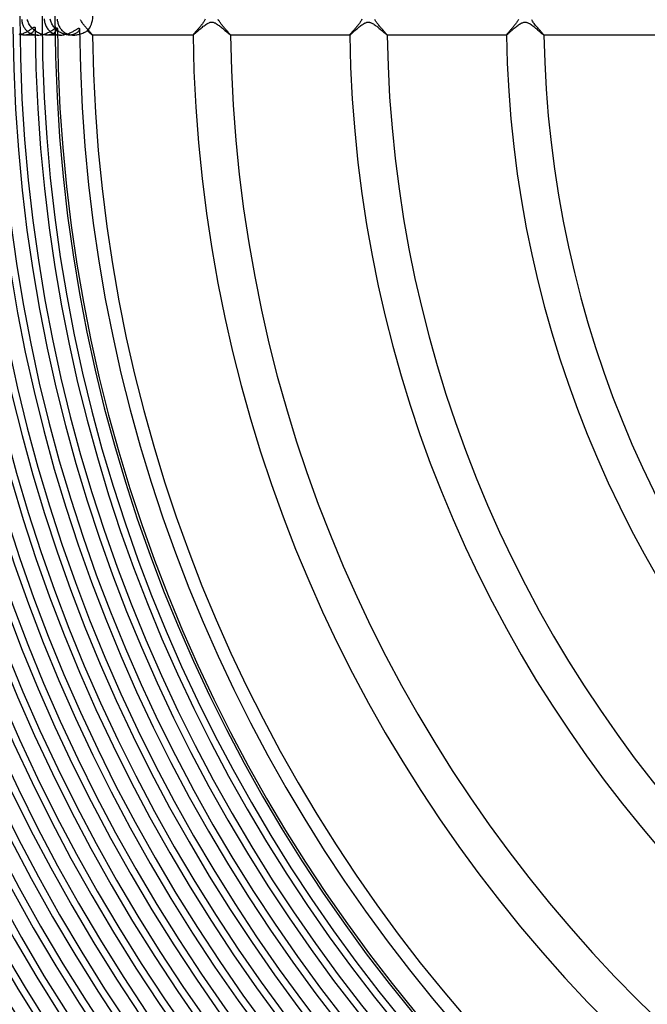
# Model space of a CAD drawing. Header units: millimetres. Extents: x -258 to 258, y -258 to 258.
# Tile 13 of 63: x -171 to -104, y -106 to 0. Entities that reach past the tile are written whole.
import ezdxf

# ---------------------------------------------------------------- set-up
doc = ezdxf.new("R2010")
doc.units = ezdxf.units.MM
doc.layers.add('HIDDEN', color=7, linetype='Continuous')
doc.layers.add('THICK', color=7, linetype='Continuous')

msp = doc.modelspace()

# ---------------------------------------------------------------- linework, layer by layer
at = {"layer": 'HIDDEN'}
for p, q in [((-171.07, -0.29), (-171.06, -0.38)), ((-171.06, -0.38), (-171.05, -0.48)), ((-171.05, -0.48), (-171.03, -0.57)), ((-171.03, -0.57), (-171.01, -0.66)), ((-171.01, -0.66), (-170.99, -0.75)), ((-170.99, -0.75), (-170.96, -0.83)), ((-170.96, -0.83), (-170.93, -0.92)), ((-170.93, -0.92), (-170.9, -1)), ((-170.9, -1), (-170.86, -1.08)), ((-170.42, -0.45), (-170.44, -0.35)), ((-170.38, -0.57), (-170.42, -0.45)), ((-170.33, -0.68), (-170.38, -0.57)), ((-170.28, -0.79), (-170.33, -0.68)), ((-170.22, -0.9), (-170.28, -0.79)), ((-170.15, -1), (-170.22, -0.9)), ((-170.08, -1.09), (-170.15, -1)), ((-168.67, -0.27), (-168.65, -0.39)), ((-168.65, -0.39), (-168.63, -0.5)), ((-168.63, -0.5), (-168.61, -0.61)), ((-168.61, -0.61), (-168.59, -0.71)), ((-168.59, -0.71), (-168.56, -0.81)), ((-168.56, -0.81), (-168.52, -0.91)), ((-168.52, -0.91), (-168.48, -1.01)), ((-168.48, -1.01), (-168.43, -1.1)), ((-167.99, -0.42), (-168.01, -0.31)), ((-167.96, -0.52), (-167.99, -0.42)), ((-167.92, -0.61), (-167.96, -0.52)), ((-167.88, -0.71), (-167.92, -0.61)), ((-167.84, -0.8), (-167.88, -0.71)), ((-167.78, -0.9), (-167.84, -0.8)), ((-167.73, -0.99), (-167.78, -0.9)), ((-167.66, -1.08), (-167.73, -0.99)), ((-167.27, -0.32), (-167.25, -0.43)), ((-167.25, -0.43), (-167.23, -0.53)), ((-167.23, -0.53), (-167.21, -0.63)), ((-167.21, -0.63), (-167.18, -0.73)), ((-167.18, -0.73), (-167.15, -0.83)), ((-167.15, -0.83), (-167.12, -0.92)), ((-167.12, -0.92), (-167.08, -1.01)), ((-167.08, -1.01), (-167.04, -1.1)), ((-164.75, -0.43), (-164.78, -0.36)), ((-164.71, -0.5), (-164.75, -0.43)), ((-164.66, -0.57), (-164.71, -0.5)), ((-164.61, -0.65), (-164.66, -0.57)), ((-164.56, -0.72), (-164.61, -0.65)), ((-164.51, -0.79), (-164.56, -0.72)), ((-164.45, -0.87), (-164.51, -0.79)), ((-164.39, -0.94), (-164.45, -0.87)), ((-164.33, -1.01), (-164.39, -0.94)), ((-164.27, -1.09), (-164.33, -1.01)), ((-151.91, -1.01), (-151.97, -1.09)), ((-151.86, -0.94), (-151.91, -1.01)), ((-151.8, -0.87), (-151.86, -0.94)), ((-151.74, -0.8), (-151.8, -0.87)), ((-151.69, -0.72), (-151.74, -0.8)), ((-151.64, -0.65), (-151.69, -0.72)), ((-151.59, -0.59), (-151.64, -0.65)), ((-151.55, -0.52), (-151.59, -0.59)), ((-151.51, -0.45), (-151.55, -0.52)), ((-151.47, -0.37), (-151.51, -0.45)), ((-151.43, -0.29), (-151.47, -0.37)), ((-150, -0.43), (-150.04, -0.35)), ((-149.96, -0.5), (-150, -0.43)), ((-149.92, -0.56), (-149.96, -0.5)), ((-149.87, -0.63), (-149.92, -0.56)), ((-149.82, -0.7), (-149.87, -0.63)), ((-149.77, -0.77), (-149.82, -0.7)), ((-149.72, -0.84), (-149.77, -0.77)), ((-149.66, -0.91), (-149.72, -0.84)), ((-149.6, -0.98), (-149.66, -0.91)), ((-149.54, -1.06), (-149.6, -0.98)), ((-135.19, -1.05), (-135.25, -1.12)), ((-135.13, -0.97), (-135.19, -1.05)), ((-135.07, -0.9), (-135.13, -0.97)), ((-135.02, -0.83), (-135.07, -0.9)), ((-134.96, -0.76), (-135.02, -0.83)), ((-134.91, -0.69), (-134.96, -0.76)), ((-134.87, -0.62), (-134.91, -0.69)), ((-134.82, -0.55), (-134.87, -0.62)), ((-134.78, -0.47), (-134.82, -0.55)), ((-134.74, -0.4), (-134.78, -0.47)), ((-134.7, -0.32), (-134.74, -0.4)), ((-133.26, -0.4), (-133.3, -0.33)), ((-133.22, -0.47), (-133.26, -0.4)), ((-133.18, -0.54), (-133.22, -0.47)), ((-133.14, -0.61), (-133.18, -0.54)), ((-133.09, -0.68), (-133.14, -0.61)), ((-133.04, -0.75), (-133.09, -0.68)), ((-132.98, -0.82), (-133.04, -0.75)), ((-132.93, -0.89), (-132.98, -0.82)), ((-132.87, -0.96), (-132.93, -0.89)), ((-132.81, -1.04), (-132.87, -0.96)), ((-132.75, -1.11), (-132.81, -1.04)), ((-118.44, -1.05), (-118.5, -1.12)), ((-118.39, -0.98), (-118.44, -1.05)), ((-118.33, -0.91), (-118.39, -0.98)), ((-118.27, -0.83), (-118.33, -0.91)), ((-118.22, -0.76), (-118.27, -0.83)), ((-118.17, -0.69), (-118.22, -0.76)), ((-118.12, -0.62), (-118.17, -0.69)), ((-118.07, -0.55), (-118.12, -0.62)), ((-118.03, -0.49), (-118.07, -0.55)), ((-117.99, -0.42), (-118.03, -0.49)), ((-117.96, -0.34), (-117.99, -0.42)), ((-116.49, -0.44), (-116.53, -0.36)), ((-116.44, -0.52), (-116.49, -0.44)), ((-116.39, -0.61), (-116.44, -0.52)), ((-116.33, -0.69), (-116.39, -0.61)), ((-116.26, -0.78), (-116.33, -0.69)), ((-116.19, -0.88), (-116.26, -0.78)), ((-116.12, -0.97), (-116.19, -0.88)), ((-116.04, -1.06), (-116.12, -0.97)), ((-171.23, -1.94), (-171.34, -1.91)), ((-171.12, -1.97), (-171.23, -1.94)), ((-171.01, -1.99), (-171.12, -1.97)), ((-170.89, -2), (-171.01, -1.99)), ((-170.78, -2), (-170.89, -2)), ((-170.86, -1.08), (-170.82, -1.16)), ((-170.82, -1.16), (-170.77, -1.24)), ((-170.67, -2), (-170.78, -2)), ((-169.61, -2), (-170.78, -2)), ((-170.77, -1.24), (-170.72, -1.31)), ((-170.72, -1.31), (-170.67, -1.38)), ((-170.67, -1.38), (-170.61, -1.45)), ((-170.56, -1.99), (-170.67, -2)), ((-170.61, -1.45), (-170.55, -1.52)), ((-170.46, -1.97), (-170.56, -1.99)), ((-170.55, -1.52), (-170.48, -1.59)), ((-170.48, -1.59), (-170.41, -1.65)), ((-170.36, -1.94), (-170.46, -1.97)), ((-170.41, -1.65), (-170.33, -1.7)), ((-170.26, -1.91), (-170.36, -1.94)), ((-170.33, -1.7), (-170.25, -1.76)), ((-170.17, -1.87), (-170.26, -1.91)), ((-170.25, -1.76), (-170.16, -1.81)), ((-170.09, -1.83), (-170.17, -1.87)), ((-170.16, -1.81), (-170.07, -1.85)), ((-170.01, -1.79), (-170.09, -1.83)), ((-170.01, -1.19), (-170.08, -1.09)), ((-170.07, -1.85), (-169.97, -1.89)), ((-169.93, -1.28), (-170.01, -1.19)), ((-169.94, -1.74), (-170.01, -1.79)), ((-169.97, -1.89), (-169.87, -1.92)), ((-169.88, -1.69), (-169.94, -1.74)), ((-169.84, -1.36), (-169.93, -1.28)), ((-169.83, -1.63), (-169.88, -1.69)), ((-169.87, -1.92), (-169.77, -1.95)), ((-169.75, -1.45), (-169.84, -1.36)), ((-169.78, -1.58), (-169.83, -1.63)), ((-169.73, -1.52), (-169.78, -1.58)), ((-169.77, -1.95), (-169.67, -1.97)), ((-169.66, -1.52), (-169.75, -1.45)), ((-169.7, -1.47), (-169.73, -1.52)), ((-169.67, -1.41), (-169.7, -1.47)), ((-169.65, -1.36), (-169.67, -1.41)), ((-169.67, -1.97), (-169.56, -1.99)), ((-169.56, -1.6), (-169.66, -1.52)), ((-169.63, -1.32), (-169.65, -1.36)), ((-169.62, -1.27), (-169.63, -1.32)), ((-169.62, -1.23), (-169.62, -1.27)), ((-169.46, -1.66), (-169.56, -1.6)), ((-169.56, -1.99), (-169.44, -2)), ((-169.36, -1.72), (-169.46, -1.66)), ((-169.44, -2), (-169.33, -2)), ((-169.25, -1.78), (-169.36, -1.72)), ((-169.14, -1.83), (-169.25, -1.78)), ((-169.03, -1.88), (-169.14, -1.83)), ((-168.91, -1.91), (-169.03, -1.88)), ((-168.8, -1.95), (-168.91, -1.91)), ((-168.69, -1.97), (-168.8, -1.95)), ((-168.58, -1.99), (-168.69, -1.97)), ((-168.47, -2), (-168.58, -1.99)), ((-168.36, -2), (-168.47, -2)), ((-168.43, -1.1), (-168.38, -1.2)), ((-168.38, -1.2), (-168.33, -1.28)), ((-168.26, -2), (-168.36, -2)), ((-167.24, -2), (-168.36, -2)), ((-168.33, -1.28), (-168.27, -1.37)), ((-168.27, -1.37), (-168.2, -1.45)), ((-168.16, -1.99), (-168.26, -2)), ((-168.2, -1.45), (-168.13, -1.52)), ((-168.06, -1.97), (-168.16, -1.99)), ((-168.13, -1.52), (-168.05, -1.6)), ((-167.97, -1.95), (-168.06, -1.97)), ((-168.05, -1.6), (-167.97, -1.66)), ((-167.97, -1.66), (-167.88, -1.72)), ((-167.88, -1.93), (-167.97, -1.95)), ((-167.88, -1.72), (-167.79, -1.78)), ((-167.8, -1.9), (-167.88, -1.93)), ((-167.73, -1.86), (-167.8, -1.9)), ((-167.79, -1.78), (-167.69, -1.83)), ((-167.66, -1.82), (-167.73, -1.86)), ((-167.69, -1.83), (-167.59, -1.88)), ((-167.6, -1.17), (-167.66, -1.08)), ((-167.6, -1.78), (-167.66, -1.82)), ((-167.52, -1.25), (-167.6, -1.17)), ((-167.54, -1.74), (-167.6, -1.78)), ((-167.59, -1.88), (-167.48, -1.91)), ((-167.49, -1.7), (-167.54, -1.74)), ((-167.44, -1.33), (-167.52, -1.25)), ((-167.44, -1.65), (-167.49, -1.7)), ((-167.48, -1.91), (-167.37, -1.94)), ((-167.36, -1.41), (-167.44, -1.33)), ((-167.4, -1.61), (-167.44, -1.65)), ((-167.36, -1.56), (-167.4, -1.61)), ((-167.37, -1.94), (-167.26, -1.97)), ((-167.28, -1.48), (-167.36, -1.41)), ((-167.33, -1.52), (-167.36, -1.56)), ((-167.3, -1.48), (-167.33, -1.52)), ((-167.28, -1.43), (-167.3, -1.48)), ((-167.27, -1.39), (-167.28, -1.43)), ((-167.19, -1.56), (-167.28, -1.48)), ((-167.25, -1.36), (-167.27, -1.39)), ((-167.26, -1.97), (-167.14, -1.99)), ((-167.25, -1.29), (-167.25, -1.32)), ((-167.25, -1.32), (-167.25, -1.36)), ((-167.09, -1.62), (-167.19, -1.56)), ((-167.14, -1.99), (-167.02, -2)), ((-167, -1.68), (-167.09, -1.62)), ((-167.04, -1.1), (-166.99, -1.18)), ((-167.02, -2), (-166.9, -2)), ((-166.9, -1.74), (-167, -1.68)), ((-166.99, -1.18), (-166.94, -1.27)), ((-166.94, -1.27), (-166.88, -1.35)), ((-166.8, -1.79), (-166.9, -1.74)), ((-166.88, -1.35), (-166.82, -1.42)), ((-166.82, -1.42), (-166.76, -1.5)), ((-166.69, -1.84), (-166.8, -1.79)), ((-166.76, -1.5), (-166.68, -1.57)), ((-166.59, -1.88), (-166.69, -1.84)), ((-166.68, -1.57), (-166.61, -1.63)), ((-166.61, -1.63), (-166.53, -1.69)), ((-166.48, -1.92), (-166.59, -1.88)), ((-166.53, -1.69), (-166.44, -1.75)), ((-166.37, -1.95), (-166.48, -1.92)), ((-166.44, -1.75), (-166.35, -1.8)), ((-166.26, -1.97), (-166.37, -1.95)), ((-166.35, -1.8), (-166.25, -1.85)), ((-166.15, -1.99), (-166.26, -1.97)), ((-166.25, -1.85), (-166.15, -1.89)), ((-166.15, -1.89), (-166.05, -1.92)), ((-166.04, -2), (-166.15, -1.99)), ((-166.05, -1.92), (-165.94, -1.95)), ((-165.94, -2), (-166.04, -2)), ((-165.94, -1.95), (-165.84, -1.97)), ((-165.83, -2), (-165.94, -2)), ((-165.5, -2), (-165.94, -2)), ((-165.84, -1.97), (-165.72, -1.99)), ((-165.73, -1.99), (-165.83, -2)), ((-165.63, -1.97), (-165.73, -1.99)), ((-165.72, -1.99), (-165.61, -2)), ((-165.54, -1.95), (-165.63, -1.97)), ((-165.61, -2), (-165.5, -2)), ((-165.45, -1.92), (-165.54, -1.95)), ((-165.5, -2), (-165.39, -2)), ((-165.37, -1.89), (-165.45, -1.92)), ((-165.39, -2), (-165.28, -1.99)), ((-165.3, -1.85), (-165.37, -1.89)), ((-165.23, -1.81), (-165.3, -1.85)), ((-165.28, -1.99), (-165.17, -1.98)), ((-165.16, -1.77), (-165.23, -1.81)), ((-165.17, -1.98), (-165.07, -1.96)), ((-165.11, -1.73), (-165.16, -1.77)), ((-165.06, -1.68), (-165.11, -1.73)), ((-165.07, -1.96), (-164.97, -1.94)), ((-165.01, -1.63), (-165.06, -1.68)), ((-164.97, -1.59), (-165.01, -1.63)), ((-164.94, -1.54), (-164.97, -1.59)), ((-164.97, -1.94), (-164.86, -1.91)), ((-164.92, -1.5), (-164.94, -1.54)), ((-164.9, -1.46), (-164.92, -1.5)), ((-164.88, -1.42), (-164.9, -1.46)), ((-164.87, -1.38), (-164.88, -1.42)), ((-164.87, -1.35), (-164.87, -1.38)), ((-164.21, -1.16), (-164.27, -1.09)), ((-164.15, -1.23), (-164.21, -1.16)), ((-164.09, -1.3), (-164.15, -1.23)), ((-164.03, -1.37), (-164.09, -1.3)), ((-163.97, -1.43), (-164.03, -1.37)), ((-163.91, -1.5), (-163.97, -1.43)), ((-163.86, -1.56), (-163.91, -1.5)), ((-163.81, -1.62), (-163.86, -1.56)), ((-163.76, -1.67), (-163.81, -1.62)), ((-163.71, -1.73), (-163.76, -1.67)), ((-163.67, -1.78), (-163.71, -1.73)), ((-163.63, -1.82), (-163.67, -1.78)), ((-163.59, -1.86), (-163.63, -1.82)), ((-163.56, -1.9), (-163.59, -1.86)), ((-163.54, -1.93), (-163.56, -1.9)), ((-163.51, -1.95), (-163.54, -1.93)), ((-163.5, -1.97), (-163.51, -1.95)), ((-163.49, -1.99), (-163.5, -1.97)), ((-163.49, -2), (-163.49, -1.99)), ((-163.49, -2), (-163.49, -2)), ((-163.49, -2), (-163.49, -2)), ((-163.49, -2), (-163.49, -2)), ((-163.49, -2), (-163.49, -2)), ((-163.49, -2), (-163.49, -2)), ((-163.49, -2), (-163.49, -2)), ((-152.73, -1.99), (-152.74, -2)), ((-152.74, -2), (-152.74, -2)), ((-152.74, -2), (-152.74, -2)), ((-152.74, -2), (-152.74, -2)), ((-152.74, -2), (-152.74, -2)), ((-152.74, -2), (-152.74, -2)), ((-152.74, -2), (-152.73, -2)), ((-152.71, -1.96), (-152.73, -1.98)), ((-152.73, -1.98), (-152.73, -1.99)), ((-152.7, -1.93), (-152.71, -1.96)), ((-152.67, -1.91), (-152.7, -1.93)), ((-152.65, -1.87), (-152.67, -1.91)), ((-152.62, -1.84), (-152.65, -1.87)), ((-152.58, -1.8), (-152.62, -1.84)), ((-152.54, -1.75), (-152.58, -1.8)), ((-152.5, -1.7), (-152.54, -1.75)), ((-152.46, -1.65), (-152.5, -1.7)), ((-152.41, -1.6), (-152.46, -1.65)), ((-152.36, -1.54), (-152.41, -1.6)), ((-152.31, -1.48), (-152.36, -1.54)), ((-152.26, -1.42), (-152.31, -1.48)), ((-152.2, -1.36), (-152.26, -1.42)), ((-152.15, -1.29), (-152.2, -1.36)), ((-152.09, -1.22), (-152.15, -1.29)), ((-152.03, -1.16), (-152.09, -1.22)), ((-151.97, -1.09), (-152.03, -1.16)), ((-149.48, -1.13), (-149.54, -1.06)), ((-149.42, -1.2), (-149.48, -1.13)), ((-149.36, -1.27), (-149.42, -1.2)), ((-149.3, -1.34), (-149.36, -1.27)), ((-149.24, -1.4), (-149.3, -1.34)), ((-149.19, -1.47), (-149.24, -1.4)), ((-149.13, -1.53), (-149.19, -1.47)), ((-149.08, -1.59), (-149.13, -1.53)), ((-149.03, -1.64), (-149.08, -1.59)), ((-148.98, -1.7), (-149.03, -1.64)), ((-148.94, -1.75), (-148.98, -1.7)), ((-148.9, -1.79), (-148.94, -1.75)), ((-148.86, -1.83), (-148.9, -1.79)), ((-148.83, -1.87), (-148.86, -1.83)), ((-148.8, -1.91), (-148.83, -1.87)), ((-148.78, -1.93), (-148.8, -1.91)), ((-148.76, -1.96), (-148.78, -1.93)), ((-148.75, -1.98), (-148.76, -1.96)), ((-148.74, -1.99), (-148.75, -1.98)), ((-148.74, -2), (-148.74, -1.99)), ((-148.74, -2), (-148.74, -2)), ((-148.74, -2), (-148.74, -2)), ((-148.74, -2), (-148.74, -2)), ((-148.74, -2), (-148.74, -2)), ((-148.74, -2), (-148.74, -2)), ((-148.74, -2), (-148.74, -2)), ((-135.98, -1.99), (-135.99, -2)), ((-135.99, -2), (-135.99, -2)), ((-135.99, -2), (-135.99, -2)), ((-135.99, -2), (-135.98, -2)), ((-135.97, -1.97), (-135.98, -1.99)), ((-135.98, -2), (-135.98, -2)), ((-135.98, -2), (-135.98, -2)), ((-135.98, -2), (-135.98, -2)), ((-135.96, -1.95), (-135.97, -1.97)), ((-135.94, -1.92), (-135.96, -1.95)), ((-135.91, -1.89), (-135.94, -1.92)), ((-135.88, -1.85), (-135.91, -1.89)), ((-135.84, -1.81), (-135.88, -1.85)), ((-135.8, -1.76), (-135.84, -1.81)), ((-135.76, -1.71), (-135.8, -1.76)), ((-135.71, -1.66), (-135.76, -1.71)), ((-135.66, -1.6), (-135.71, -1.66)), ((-135.61, -1.54), (-135.66, -1.6)), ((-135.55, -1.47), (-135.61, -1.54)), ((-135.49, -1.41), (-135.55, -1.47)), ((-135.43, -1.34), (-135.49, -1.41)), ((-135.37, -1.26), (-135.43, -1.34)), ((-135.31, -1.19), (-135.37, -1.26)), ((-135.25, -1.12), (-135.31, -1.19)), ((-132.69, -1.18), (-132.75, -1.11)), ((-132.63, -1.25), (-132.69, -1.18)), ((-132.57, -1.32), (-132.63, -1.25)), ((-132.51, -1.39), (-132.57, -1.32)), ((-132.45, -1.45), (-132.51, -1.39)), ((-132.39, -1.52), (-132.45, -1.45)), ((-132.34, -1.58), (-132.39, -1.52)), ((-132.29, -1.64), (-132.34, -1.58)), ((-132.24, -1.69), (-132.29, -1.64)), ((-132.2, -1.74), (-132.24, -1.69)), ((-132.15, -1.79), (-132.2, -1.74)), ((-132.12, -1.83), (-132.15, -1.79)), ((-132.08, -1.87), (-132.12, -1.83)), ((-132.05, -1.9), (-132.08, -1.87)), ((-132.03, -1.93), (-132.05, -1.9)), ((-132.01, -1.96), (-132.03, -1.93)), ((-132, -1.98), (-132.01, -1.96)), ((-131.99, -1.99), (-132, -1.98)), ((-131.98, -2), (-131.99, -1.99)), ((-131.99, -2), (-131.99, -2)), ((-131.99, -2), (-131.99, -2)), ((-131.99, -2), (-131.99, -2)), ((-131.99, -2), (-131.99, -2)), ((-131.99, -2), (-131.98, -2)), ((-131.98, -2), (-131.98, -2)), ((-119.22, -1.98), (-119.23, -1.99)), ((-119.23, -1.99), (-119.23, -2)), ((-119.23, -2), (-119.23, -2)), ((-119.23, -2), (-119.23, -2)), ((-119.23, -2), (-119.23, -2)), ((-119.23, -2), (-119.23, -2)), ((-119.23, -2), (-119.23, -2)), ((-119.23, -2), (-119.23, -2)), ((-119.21, -1.96), (-119.22, -1.98)), ((-119.19, -1.93), (-119.21, -1.96)), ((-119.17, -1.9), (-119.19, -1.93)), ((-119.14, -1.87), (-119.17, -1.9)), ((-119.11, -1.83), (-119.14, -1.87)), ((-119.07, -1.79), (-119.11, -1.83)), ((-119.03, -1.74), (-119.07, -1.79)), ((-118.99, -1.69), (-119.03, -1.74)), ((-118.94, -1.64), (-118.99, -1.69)), ((-118.89, -1.58), (-118.94, -1.64)), ((-118.84, -1.52), (-118.89, -1.58)), ((-118.79, -1.46), (-118.84, -1.52)), ((-118.73, -1.4), (-118.79, -1.46)), ((-118.68, -1.33), (-118.73, -1.4)), ((-118.62, -1.26), (-118.68, -1.33)), ((-118.56, -1.19), (-118.62, -1.26)), ((-118.5, -1.12), (-118.56, -1.19)), ((-115.96, -1.15), (-116.04, -1.06)), ((-115.89, -1.24), (-115.96, -1.15)), ((-115.81, -1.33), (-115.89, -1.24)), ((-115.74, -1.41), (-115.81, -1.33)), ((-115.67, -1.49), (-115.74, -1.41)), ((-115.6, -1.57), (-115.67, -1.49)), ((-115.54, -1.64), (-115.6, -1.57)), ((-115.48, -1.7), (-115.54, -1.64)), ((-115.42, -1.76), (-115.48, -1.7)), ((-115.38, -1.82), (-115.42, -1.76)), ((-115.33, -1.87), (-115.38, -1.82)), ((-115.3, -1.91), (-115.33, -1.87)), ((-115.27, -1.94), (-115.3, -1.91)), ((-115.25, -1.97), (-115.27, -1.94)), ((-115.24, -1.99), (-115.25, -1.97)), ((-115.23, -2), (-115.24, -1.99)), ((-115.24, -2), (-115.23, -2)), ((-115.23, -2), (-115.23, -2)), ((-115.23, -2), (-115.23, -2)), ((-115.23, -2), (-115.23, -2)), ((-115.23, -2), (-115.23, -2)), ((-115.23, -2), (-115.23, -2))]:
    msp.add_line(p, q, dxfattribs=at)
for radius, start, end in [(187.88, 180, 0), (185.5, 180, 0), (183.12, 180, 0), (180.75, 180, 0), (178.38, 180, 0), (176, 180, 0), (173.62, 180, 0), (171.25, 180, 0), (168.88, 180, 0), (167.5, 180, 0), (202.12, 180.2947, 269.7053), (199.75, 180.2733, 269.7267), (197.38, 180.248, 269.752), (195, 180.2172, 269.7828), (192.62, 180.1781, 269.8219), (190.25, 180.1225, 269.8775), (211.62, 180.3553, 269.6447), (209.25, 180.343, 269.657), (206.88, 180.329, 269.671), (204.5, 180.313, 269.687)]:
    msp.add_arc((0, 0), radius, start, end, dxfattribs=at)
at = {"layer": 'THICK'}
for p, q in [((-151.64, -1.07), (-151.55, -1)), ((-151.55, -1), (-151.46, -0.93)), ((-151.46, -0.93), (-151.37, -0.87)), ((-151.37, -0.87), (-151.28, -0.81)), ((-151.28, -0.81), (-151.19, -0.76)), ((-151.19, -0.76), (-151.11, -0.72)), ((-151.11, -0.72), (-151.03, -0.68)), ((-151.03, -0.68), (-150.97, -0.66)), ((-150.97, -0.66), (-150.91, -0.64)), ((-150.91, -0.64), (-150.85, -0.63)), ((-150.85, -0.63), (-150.8, -0.63)), ((-150.8, -0.63), (-150.75, -0.62)), ((-150.75, -0.62), (-150.7, -0.63)), ((-150.7, -0.63), (-150.65, -0.63)), ((-150.65, -0.63), (-150.59, -0.64)), ((-150.59, -0.64), (-150.53, -0.66)), ((-150.53, -0.66), (-150.47, -0.68)), ((-150.47, -0.68), (-150.39, -0.71)), ((-150.39, -0.71), (-150.31, -0.76)), ((-150.31, -0.76), (-150.22, -0.81)), ((-150.22, -0.81), (-150.14, -0.86)), ((-150.14, -0.86), (-150.05, -0.93)), ((-150.05, -0.93), (-149.96, -0.99)), ((-149.96, -0.99), (-149.87, -1.06)), ((-134.88, -1.06), (-134.79, -0.99)), ((-134.79, -0.99), (-134.69, -0.92)), ((-134.69, -0.92), (-134.6, -0.86)), ((-134.6, -0.86), (-134.51, -0.8)), ((-134.51, -0.8), (-134.42, -0.75)), ((-134.42, -0.75), (-134.34, -0.71)), ((-134.34, -0.71), (-134.27, -0.68)), ((-134.27, -0.68), (-134.2, -0.66)), ((-134.2, -0.66), (-134.15, -0.64)), ((-134.15, -0.64), (-134.09, -0.63)), ((-134.09, -0.63), (-134.04, -0.63)), ((-134.04, -0.63), (-133.99, -0.62)), ((-133.99, -0.62), (-133.94, -0.63)), ((-133.94, -0.63), (-133.89, -0.63)), ((-133.89, -0.63), (-133.83, -0.65)), ((-133.83, -0.65), (-133.77, -0.66)), ((-133.77, -0.66), (-133.7, -0.69)), ((-133.7, -0.69), (-133.63, -0.72)), ((-133.63, -0.72), (-133.54, -0.77)), ((-133.54, -0.77), (-133.46, -0.82)), ((-133.46, -0.82), (-133.37, -0.87)), ((-133.37, -0.87), (-133.28, -0.94)), ((-133.28, -0.94), (-133.19, -1)), ((-133.19, -1), (-133.1, -1.07)), ((-118.21, -1.13), (-118.12, -1.05)), ((-118.12, -1.05), (-118.03, -0.98)), ((-118.03, -0.98), (-117.94, -0.92)), ((-117.94, -0.92), (-117.85, -0.85)), ((-117.85, -0.85), (-117.76, -0.8)), ((-117.76, -0.8), (-117.67, -0.75)), ((-117.67, -0.75), (-117.59, -0.71)), ((-117.59, -0.71), (-117.52, -0.68)), ((-117.52, -0.68), (-117.45, -0.66)), ((-117.45, -0.66), (-117.39, -0.64)), ((-117.39, -0.64), (-117.34, -0.63)), ((-117.34, -0.63), (-117.28, -0.63)), ((-117.28, -0.63), (-117.23, -0.62)), ((-117.23, -0.62), (-117.18, -0.63)), ((-117.18, -0.63), (-117.13, -0.64)), ((-117.13, -0.64), (-117.07, -0.65)), ((-117.07, -0.65), (-117.01, -0.67)), ((-117.01, -0.67), (-116.94, -0.69)), ((-116.94, -0.69), (-116.87, -0.73)), ((-116.87, -0.73), (-116.78, -0.77)), ((-116.78, -0.77), (-116.69, -0.82)), ((-116.69, -0.82), (-116.6, -0.88)), ((-116.6, -0.88), (-116.51, -0.95)), ((-116.51, -0.95), (-116.42, -1.02)), ((-116.42, -1.02), (-116.32, -1.09)), ((-171.29, -1.95), (-171.18, -1.92)), ((-171.18, -1.92), (-171.08, -1.89)), ((-171.08, -1.89), (-170.97, -1.86)), ((-170.97, -1.86), (-170.87, -1.82)), ((-170.87, -1.82), (-170.78, -1.78)), ((-170.78, -1.78), (-170.68, -1.74)), ((-170.68, -1.74), (-170.59, -1.7)), ((-170.59, -1.7), (-170.51, -1.65)), ((-170.51, -1.65), (-170.42, -1.6)), ((-170.42, -1.6), (-170.35, -1.56)), ((-170.35, -1.56), (-170.27, -1.51)), ((-170.27, -1.51), (-170.2, -1.47)), ((-170.2, -1.47), (-170.14, -1.42)), ((-170.14, -1.42), (-170.08, -1.38)), ((-170.08, -1.38), (-170.02, -1.34)), ((-170.02, -1.34), (-169.97, -1.3)), ((-169.97, -1.3), (-169.92, -1.27)), ((-169.92, -1.27), (-169.87, -1.24)), ((-169.87, -1.24), (-169.83, -1.21)), ((-169.83, -1.21), (-169.79, -1.19)), ((-169.79, -1.19), (-169.75, -1.17)), ((-169.75, -1.17), (-169.72, -1.16)), ((-169.72, -1.16), (-169.69, -1.15)), ((-169.69, -1.15), (-169.67, -1.15)), ((-169.67, -1.15), (-169.65, -1.16)), ((-169.65, -1.16), (-169.64, -1.17)), ((-169.64, -1.17), (-169.63, -1.19)), ((-169.63, -1.19), (-169.62, -1.21)), ((-169.62, -1.21), (-169.62, -1.23)), ((-169.33, -2), (-169.61, -2)), ((-169.33, -2), (-169.22, -2)), ((-169.22, -2), (-169.1, -1.99)), ((-169.1, -1.99), (-168.99, -1.97)), ((-168.99, -1.97), (-168.87, -1.95)), ((-168.87, -1.95), (-168.76, -1.93)), ((-168.76, -1.93), (-168.65, -1.9)), ((-168.65, -1.9), (-168.55, -1.86)), ((-168.55, -1.86), (-168.44, -1.82)), ((-168.44, -1.82), (-168.34, -1.78)), ((-168.34, -1.78), (-168.25, -1.74)), ((-168.25, -1.74), (-168.15, -1.69)), ((-168.15, -1.69), (-168.06, -1.65)), ((-168.06, -1.65), (-167.98, -1.6)), ((-167.98, -1.6), (-167.89, -1.55)), ((-167.89, -1.55), (-167.82, -1.5)), ((-167.82, -1.5), (-167.74, -1.46)), ((-167.74, -1.46), (-167.67, -1.41)), ((-167.67, -1.41), (-167.61, -1.37)), ((-167.61, -1.37), (-167.55, -1.33)), ((-167.55, -1.33), (-167.5, -1.3)), ((-167.5, -1.3), (-167.45, -1.27)), ((-167.45, -1.27), (-167.4, -1.24)), ((-167.4, -1.24), (-167.36, -1.23)), ((-167.36, -1.23), (-167.33, -1.22)), ((-167.33, -1.22), (-167.3, -1.22)), ((-167.3, -1.22), (-167.27, -1.22)), ((-167.27, -1.22), (-167.26, -1.24)), ((-167.26, -1.24), (-167.25, -1.26)), ((-167.25, -1.26), (-167.25, -1.29)), ((-166.9, -2), (-167.24, -2)), ((-166.9, -2), (-166.78, -2)), ((-166.78, -2), (-166.67, -1.99)), ((-166.67, -1.99), (-166.55, -1.97)), ((-166.55, -1.97), (-166.44, -1.95)), ((-166.44, -1.95), (-166.33, -1.92)), ((-166.33, -1.92), (-166.22, -1.89)), ((-166.22, -1.89), (-166.11, -1.86)), ((-166.11, -1.86), (-166.01, -1.82)), ((-166.01, -1.82), (-165.91, -1.78)), ((-165.91, -1.78), (-165.81, -1.74)), ((-165.81, -1.74), (-165.72, -1.7)), ((-165.72, -1.7), (-165.64, -1.65)), ((-165.64, -1.65), (-165.56, -1.61)), ((-165.56, -1.61), (-165.48, -1.57)), ((-165.48, -1.57), (-165.41, -1.52)), ((-165.41, -1.52), (-165.34, -1.48)), ((-165.34, -1.48), (-165.27, -1.44)), ((-165.27, -1.44), (-165.21, -1.41)), ((-165.21, -1.41), (-165.16, -1.37)), ((-165.16, -1.37), (-165.1, -1.34)), ((-165.1, -1.34), (-165.06, -1.32)), ((-165.06, -1.32), (-165.01, -1.3)), ((-165.01, -1.3), (-164.98, -1.28)), ((-164.98, -1.28), (-164.94, -1.28)), ((-164.94, -1.28), (-164.92, -1.28)), ((-164.92, -1.28), (-164.9, -1.29)), ((-164.9, -1.29), (-164.88, -1.3)), ((-164.88, -1.3), (-164.87, -1.32)), ((-164.87, -1.32), (-164.87, -1.35)), ((-164.86, -1.91), (-164.74, -1.87)), ((-164.74, -1.87), (-164.63, -1.83)), ((-164.63, -1.83), (-164.51, -1.79)), ((-164.51, -1.79), (-164.41, -1.74)), ((-164.41, -1.74), (-164.3, -1.69)), ((-164.3, -1.69), (-164.21, -1.65)), ((-164.21, -1.65), (-164.12, -1.6)), ((-164.12, -1.6), (-164.03, -1.55)), ((-164.03, -1.55), (-163.97, -1.6)), ((-163.97, -1.6), (-163.91, -1.65)), ((-163.91, -1.65), (-163.85, -1.7)), ((-163.85, -1.7), (-163.8, -1.75)), ((-163.8, -1.75), (-163.75, -1.79)), ((-163.75, -1.79), (-163.7, -1.83)), ((-163.7, -1.83), (-163.66, -1.87)), ((-163.66, -1.87), (-163.62, -1.9)), ((-163.62, -1.9), (-163.59, -1.93)), ((-163.59, -1.93), (-163.56, -1.96)), ((-163.56, -1.96), (-163.53, -1.98)), ((-163.53, -1.98), (-163.51, -1.99)), ((-163.51, -1.99), (-163.5, -2)), ((-163.5, -2), (-163.49, -2)), ((-152.73, -2), (-163.49, -2)), ((-152.73, -2), (-152.72, -2)), ((-152.72, -2), (-152.7, -1.98)), ((-152.7, -1.98), (-152.67, -1.96)), ((-152.67, -1.96), (-152.64, -1.93)), ((-152.64, -1.93), (-152.59, -1.89)), ((-152.59, -1.89), (-152.54, -1.85)), ((-152.54, -1.85), (-152.48, -1.79)), ((-152.48, -1.79), (-152.42, -1.74)), ((-152.42, -1.74), (-152.35, -1.67)), ((-152.35, -1.67), (-152.27, -1.61)), ((-152.27, -1.61), (-152.19, -1.54)), ((-152.19, -1.54), (-152.1, -1.46)), ((-152.1, -1.46), (-152.02, -1.39)), ((-152.02, -1.39), (-151.92, -1.31)), ((-151.92, -1.31), (-151.83, -1.23)), ((-151.83, -1.23), (-151.74, -1.15)), ((-151.74, -1.15), (-151.64, -1.07)), ((-149.87, -1.06), (-149.77, -1.13)), ((-149.77, -1.13), (-149.68, -1.21)), ((-149.68, -1.21), (-149.59, -1.28)), ((-149.59, -1.28), (-149.5, -1.36)), ((-149.5, -1.36), (-149.41, -1.43)), ((-149.41, -1.43), (-149.33, -1.51)), ((-149.33, -1.51), (-149.24, -1.58)), ((-149.24, -1.58), (-149.16, -1.65)), ((-149.16, -1.65), (-149.09, -1.72)), ((-149.09, -1.72), (-149.02, -1.78)), ((-149.02, -1.78), (-148.95, -1.83)), ((-148.95, -1.83), (-148.9, -1.88)), ((-148.9, -1.88), (-148.85, -1.92)), ((-148.85, -1.92), (-148.81, -1.96)), ((-148.81, -1.96), (-148.77, -1.98)), ((-148.77, -1.98), (-148.75, -1.99)), ((-148.75, -1.99), (-148.74, -2)), ((-135.98, -2), (-148.74, -2)), ((-135.98, -2), (-135.97, -2)), ((-135.97, -2), (-135.95, -1.98)), ((-135.95, -1.98), (-135.92, -1.96)), ((-135.92, -1.96), (-135.88, -1.93)), ((-135.88, -1.93), (-135.84, -1.89)), ((-135.84, -1.89), (-135.78, -1.84)), ((-135.78, -1.84), (-135.72, -1.79)), ((-135.72, -1.79), (-135.66, -1.73)), ((-135.66, -1.73), (-135.59, -1.67)), ((-135.59, -1.67), (-135.51, -1.6)), ((-135.51, -1.6), (-135.43, -1.53)), ((-135.43, -1.53), (-135.34, -1.45)), ((-135.34, -1.45), (-135.25, -1.37)), ((-135.25, -1.37), (-135.16, -1.3)), ((-135.16, -1.3), (-135.07, -1.22)), ((-135.07, -1.22), (-134.97, -1.14)), ((-134.97, -1.14), (-134.88, -1.06)), ((-133.1, -1.07), (-133.01, -1.14)), ((-133.01, -1.14), (-132.92, -1.22)), ((-132.92, -1.22), (-132.83, -1.29)), ((-132.83, -1.29), (-132.74, -1.37)), ((-132.74, -1.37), (-132.65, -1.44)), ((-132.65, -1.44), (-132.57, -1.52)), ((-132.57, -1.52), (-132.48, -1.59)), ((-132.48, -1.59), (-132.41, -1.66)), ((-132.41, -1.66), (-132.33, -1.72)), ((-132.33, -1.72), (-132.26, -1.78)), ((-132.26, -1.78), (-132.2, -1.83)), ((-132.2, -1.83), (-132.14, -1.88)), ((-132.14, -1.88), (-132.09, -1.92)), ((-132.09, -1.92), (-132.05, -1.96)), ((-132.05, -1.96), (-132.02, -1.98)), ((-132.02, -1.98), (-132, -1.99)), ((-132, -1.99), (-131.99, -2)), ((-119.23, -2), (-131.99, -2)), ((-119.23, -2), (-119.22, -2)), ((-119.22, -2), (-119.2, -1.98)), ((-119.2, -1.98), (-119.18, -1.96)), ((-119.18, -1.96), (-119.14, -1.94)), ((-119.14, -1.94), (-119.1, -1.9)), ((-119.1, -1.9), (-119.05, -1.86)), ((-119.05, -1.86), (-119, -1.81)), ((-119, -1.81), (-118.94, -1.76)), ((-118.94, -1.76), (-118.87, -1.7)), ((-118.87, -1.7), (-118.8, -1.64)), ((-118.8, -1.64), (-118.73, -1.57)), ((-118.73, -1.57), (-118.65, -1.5)), ((-118.65, -1.5), (-118.57, -1.43)), ((-118.57, -1.43), (-118.48, -1.35)), ((-118.48, -1.35), (-118.39, -1.28)), ((-118.39, -1.28), (-118.3, -1.2)), ((-118.3, -1.2), (-118.21, -1.13)), ((-116.32, -1.09), (-116.23, -1.17)), ((-116.23, -1.17), (-116.13, -1.25)), ((-116.13, -1.25), (-116.04, -1.32)), ((-116.04, -1.32), (-115.95, -1.4)), ((-115.95, -1.4), (-115.86, -1.48)), ((-115.86, -1.48), (-115.77, -1.55)), ((-115.77, -1.55), (-115.69, -1.63)), ((-115.69, -1.63), (-115.61, -1.7)), ((-115.61, -1.7), (-115.54, -1.76)), ((-115.54, -1.76), (-115.47, -1.82)), ((-115.47, -1.82), (-115.41, -1.87)), ((-115.41, -1.87), (-115.35, -1.91)), ((-115.35, -1.91), (-115.31, -1.95)), ((-115.31, -1.95), (-115.27, -1.98)), ((-115.27, -1.98), (-115.25, -1.99)), ((-115.25, -1.99), (-115.24, -2)), ((-102.48, -2), (-115.24, -2))]:
    msp.add_line(p, q, dxfattribs=at)
for radius, start, end in [(207.62, 180, 0), (205.25, 180, 0), (202.88, 180, 0), (200.5, 180, 0), (198.12, 180, 0), (195.75, 180, 0), (193.38, 180, 0), (191, 180, 0), (188.62, 180.1102, 269.8898), (186.25, 180.1746, 269.8254), (183.88, 180.222, 269.778), (181.5, 180.2619, 269.7381), (179.12, 180.2973, 269.7027), (176.75, 180.3298, 269.6702), (215, 180.533, 269.467), (211, 180.3748, 269.6252), (174.38, 180.3601, 269.6399), (172, 180.3889, 269.6111), (169.62, 180.4164, 269.5836), (167.25, 180.4429, 269.5571), (164.88, 180.4687, 269.5313), (163.5, 180.7009, 269.2991), (152.75, 180.7502, 269.2498), (148.75, 180.7704, 269.2296), (136, 180.8426, 269.1574), (132, 180.8681, 269.1319), (119.25, 180.961, 269.039), (115.25, 180.9943, 269.0057)]:
    msp.add_arc((0, 0), radius, start, end, dxfattribs=at)
msp.add_ellipse((-165.01, 0), major_axis=(0, -2), ratio=0.776717, start_param=0.685274, end_param=1.570796, dxfattribs=at)

doc.saveas('drawing.dxf')
